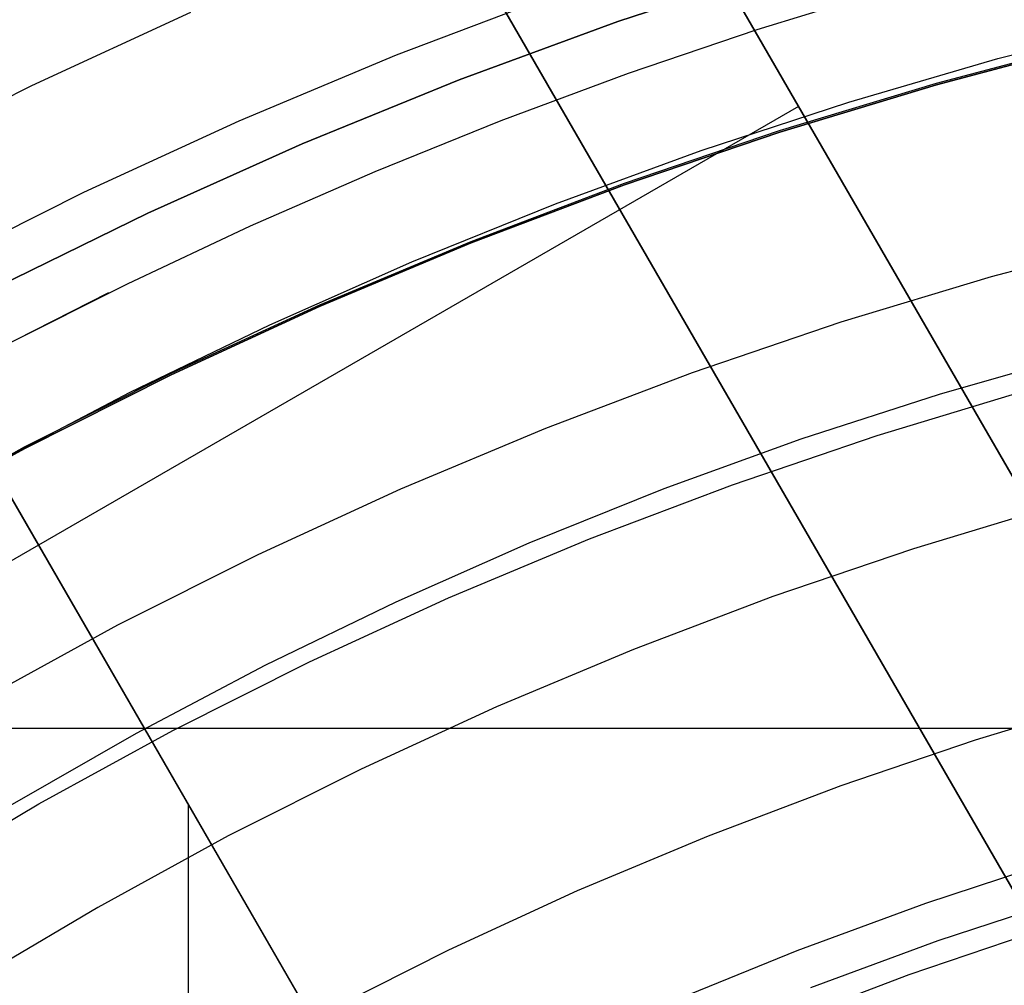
# Model space of a CAD drawing. Header units: millimetres. Extents: x 8926 to 10090, y -5004 to -3986.
# Tile 156 of 256: x 9485 to 9495, y -4318 to -4309. Entities that reach past the tile are written whole.
import ezdxf

# ---------------------------------------------------------------- set-up
doc = ezdxf.new("R2010")
doc.units = ezdxf.units.MM
for name, color, linetype in [('1', 7, 'Continuous'), ('luz', 7, 'Continuous'), ('PLASTICO NEGRO', 7, 'Continuous'), ('Predeterminada', 7, 'Continuous')]:
    doc.layers.add(name, color=color, linetype=linetype)
doc.layers.add('BLANCO METALICO', color=7, linetype='Continuous', true_color=0xededed)

msp = doc.modelspace()

# ---------------------------------------------------------------- linework, layer by layer
at = {"layer": '1', "color": 250, "true_color": 0x111111}
for p, q in [((9492.527, -4308.7268, 89.1312), (9493.7849, -4308.3387, 89.1312)), ((9494.8565, -4309.0086, 95.6679), (9496.3138, -4308.6378, 95.6679)), ((9491.2806, -4309.1503, 89.1312), (9492.527, -4308.7268, 89.1312)), ((9495.7998, -4308.8543, 89.1312), (9494.2652, -4309.2608, 89.1312)), ((9494.2652, -4309.2608, 92.3996), (9495.7998, -4308.8543, 92.3996)), ((9493.4134, -4309.429, 95.6679), (9494.8565, -4309.0086, 95.6679)), ((9490.0465, -4309.6089, 89.1312), (9491.2806, -4309.1503, 89.1312)), ((9494.2652, -4309.2608, 89.1312), (9492.7455, -4309.72, 89.1312)), ((9492.7455, -4309.72, 92.3996), (9494.2652, -4309.2608, 92.3996)), ((9491.9857, -4309.8981, 95.6679), (9493.4134, -4309.429, 95.6679)), ((9488.8256, -4310.1019, 89.1312), (9490.0465, -4309.6089, 89.1312)), ((9492.7455, -4309.72, 89.1312), (9491.2426, -4310.2314, 89.1312)), ((9491.2426, -4310.2314, 92.3996), (9492.7455, -4309.72, 92.3996)), ((9490.5746, -4310.4149, 95.6679), (9491.9857, -4309.8981, 95.6679)), ((9487.6187, -4310.6288, 89.1312), (9488.8256, -4310.1019, 89.1312)), ((9491.2426, -4310.2314, 89.1312), (9489.7582, -4310.7943, 89.1312)), ((9489.7582, -4310.7943, 92.3996), (9491.2426, -4310.2314, 92.3996)), ((9489.1813, -4310.9784, 95.6679), (9490.5746, -4310.4149, 95.6679)), ((9486.4268, -4311.1889, 89.1312), (9487.6187, -4310.6288, 89.1312)), ((9489.7582, -4310.7943, 89.1312), (9488.2942, -4311.4082, 89.1312)), ((9488.2942, -4311.4082, 92.3996), (9489.7582, -4310.7943, 92.3996)), ((9487.8072, -4311.5875, 95.6679), (9489.1813, -4310.9784, 95.6679)), ((9485.2506, -4311.7819, 89.1312), (9486.4268, -4311.1889, 89.1312)), ((9484.8089, -4312.0069, 89.1312), (9486.2489, -4311.2751, 89.1312)), ((9488.2942, -4311.4082, 89.1312), (9486.8522, -4312.0722, 89.1312)), ((9486.8522, -4312.0722, 92.3996), (9488.2942, -4311.4082, 92.3996)), ((9486.4533, -4312.2414, 95.6679), (9487.8072, -4311.5875, 95.6679)), ((9494.2939, -4312.2581, 98.6312), (9495.6491, -4311.8698, 98.6312)), ((9486.8522, -4312.0722, 89.1312), (9485.4339, -4312.7856, 89.1312)), ((9485.4339, -4312.7856, 92.3996), (9486.8522, -4312.0722, 92.3996)), ((9485.1211, -4312.9389, 95.6679), (9486.4533, -4312.2414, 95.6679)), ((9492.953, -4312.6929, 98.6312), (9494.2939, -4312.2581, 98.6312)), ((9491.6278, -4313.1736, 98.6312), (9492.953, -4312.6929, 98.6312)), ((9485.4339, -4312.7856, 89.1312), (9484.0412, -4313.5475, 89.1312)), ((9484.0412, -4313.5475, 92.3996), (9485.4339, -4312.7856, 92.3996)), ((9490.32, -4313.6998, 98.6312), (9491.6278, -4313.1736, 98.6312)), ((9489.0312, -4314.2708, 98.6312), (9490.32, -4313.6998, 98.6312)), ((9487.7627, -4314.8859, 98.6312), (9489.0312, -4314.2708, 98.6312)), ((9486.5163, -4315.5444, 98.6312), (9487.7627, -4314.8859, 98.6312)), ((9485.2933, -4316.2455, 98.6312), (9486.5163, -4315.5444, 98.6312))]:
    msp.add_line(p, q, dxfattribs=at)
at = {"layer": 'BLANCO METALICO'}
for p, q in [((9496.999, -4316.5207, 236.5324), (9474.4653, -4277.4912, 236.5324)), ((9496.9991, -4316.5209, 238.0324), (9474.4653, -4277.4912, 238.0324)), ((9496.9991, -4316.5211, 239.5324), (9480.0417, -4287.1499, 239.5324)), ((9480.0417, -4287.1499, 242.0324), (9496.9991, -4316.5211, 242.0324)), ((9496.9991, -4316.5211, 240.7824), (9480.0417, -4287.1499, 240.7824)), ((9478.3097, -4288.1499, 239.5324), (9495.2671, -4317.5211, 239.5324)), ((9495.2671, -4317.5211, 242.0324), (9478.3097, -4288.1499, 242.0324)), ((9478.3097, -4288.1499, 240.7824), (9495.2671, -4317.5211, 240.7824)), ((9492.1202, -4325.0737, 242.5324), (9484.5139, -4311.8981, 241.4718)), ((9484.5146, -4311.8972, 239.5324), (9492.1217, -4325.073, 239.5324)), ((9492.1216, -4325.0729, 241.0324), (9484.5148, -4311.8975, 241.0324)), ((9496.4086, -4315.4983, 236.5324), (9473.3146, -4315.4983, 236.5324)), ((9487.0186, -4322.2313, 242.1852), (9487.0186, -4316.2367, 241.8229))]:
    msp.add_line(p, q, dxfattribs=at)
at = {"layer": 'luz', "color": 7, "true_color": 0xffffff}
for p, q in [((9490.5794, -4308.3872, -25.6914), (9489.0317, -4308.9741, -25.6914)), ((9485.5016, -4309.2677, -25.3838), (9487.0412, -4308.5588, -25.3838)), ((9495.7968, -4308.842, -24.6283), (9494.2617, -4309.2486, -24.6283)), ((9489.0317, -4308.9741, -25.6914), (9487.5053, -4309.6141, -25.6914)), ((9483.9874, -4310.0294, -25.3838), (9485.5016, -4309.2677, -25.3838)), ((9494.2617, -4309.2486, -24.6283), (9492.7416, -4309.7079, -24.6283)), ((9487.5053, -4309.6141, -25.6914), (9486.0018, -4310.3065, -25.6914)), ((9492.7416, -4309.7079, -24.6283), (9491.2383, -4310.2194, -24.6283)), ((9491.2383, -4310.2194, -24.6283), (9489.7535, -4310.7825, -24.6283)), ((9486.0018, -4310.3065, -25.6914), (9484.5232, -4311.0502, -25.6914)), ((9489.7535, -4310.7825, -24.6283), (9488.289, -4311.3965, -24.6283)), ((9496.2627, -4310.7325, -23.5653), (9494.7927, -4311.1219, -23.5653)), ((9494.7927, -4311.1219, -23.5653), (9493.3369, -4311.5618, -23.5653)), ((9488.289, -4311.3965, -24.6283), (9486.8466, -4312.0607, -24.6283)), ((9493.3369, -4311.5618, -23.5653), (9491.8972, -4312.0516, -23.5653)), ((9486.8466, -4312.0607, -24.6283), (9485.428, -4312.7743, -24.6283)), ((9491.8972, -4312.0516, -23.5653), (9490.4753, -4312.5909, -23.5653)), ((9493.6894, -4312.6595, -23.8728), (9495.107, -4312.2311, -23.8728)), ((9490.4753, -4312.5909, -23.5653), (9489.0728, -4313.1789, -23.5653)), ((9492.2874, -4313.1365, -23.8728), (9493.6894, -4312.6595, -23.8728)), ((9485.428, -4312.7743, -24.6283), (9484.0349, -4313.5365, -24.6283)), ((9489.0728, -4313.1789, -23.5653), (9487.6915, -4313.815, -23.5653)), ((9490.9026, -4313.6617, -23.8728), (9492.2874, -4313.1365, -23.8728)), ((9495.4214, -4313.3403, -24.1804), (9494.0419, -4313.7571, -24.1804)), ((9489.5369, -4314.2343, -23.8728), (9490.9026, -4313.6617, -23.8728)), ((9494.0419, -4313.7571, -24.1804), (9492.6775, -4314.2214, -24.1804)), ((9487.6915, -4313.815, -23.5653), (9486.3329, -4314.4984, -23.5653)), ((9488.1917, -4314.8537, -23.8728), (9489.5369, -4314.2343, -23.8728)), ((9492.6775, -4314.2214, -24.1804), (9491.33, -4314.7324, -24.1804)), ((9486.3329, -4314.4984, -23.5653), (9484.9987, -4315.2283, -23.5653)), ((9491.33, -4314.7324, -24.1804), (9490.0009, -4315.2897, -24.1804)), ((9486.8687, -4315.5192, -23.8728), (9488.1917, -4314.8537, -23.8728)), ((9490.0009, -4315.2897, -24.1804), (9488.6919, -4315.8925, -24.1804)), ((9495.9524, -4315.2136, -23.1173), (9494.6372, -4315.611, -23.1173)), ((9485.5694, -4316.23, -23.8728), (9486.8687, -4315.5192, -23.8728)), ((9494.6372, -4315.611, -23.1173), (9493.3364, -4316.0536, -23.1173)), ((9488.6919, -4315.8925, -24.1804), (9487.4044, -4316.5401, -24.1804)), ((9493.3364, -4316.0536, -23.1173), (9492.0518, -4316.5408, -23.1173)), ((9484.2955, -4316.9852, -23.8728), (9485.5694, -4316.23, -23.8728)), ((9487.4044, -4316.5401, -24.1804), (9486.1401, -4317.2317, -24.1804)), ((9492.0518, -4316.5408, -23.1173), (9490.7847, -4317.0721, -23.1173)), ((9490.7847, -4317.0721, -23.1173), (9489.5367, -4317.6467, -23.1173)), ((9486.1401, -4317.2317, -24.1804), (9484.9004, -4317.9666, -24.1804)), ((9495.2325, -4317.4649, -22.0543), (9493.9954, -4317.8858, -22.0543)), ((9489.5367, -4317.6467, -23.1173), (9488.3093, -4318.2642, -23.1173)), ((9493.9954, -4317.8858, -22.0543), (9492.7736, -4318.3492, -22.0543))]:
    msp.add_line(p, q, dxfattribs=at)
at = {"layer": 'PLASTICO NEGRO', "color": 254, "true_color": 0xcad1ee}
for p, q in [((9492.7365, -4308.1366, 33.5621), (9491.1789, -4308.6492, 33.5621)), ((9491.1789, -4308.6492, 35.0621), (9492.7365, -4308.1366, 35.0621)), ((9492.7365, -4308.1366, 34.3121), (9491.1789, -4308.6492, 34.3121)), ((9491.1789, -4308.6492, 33.5621), (9489.64, -4309.2153, 33.5621)), ((9489.64, -4309.2153, 35.0621), (9491.1789, -4308.6492, 35.0621)), ((9491.1789, -4308.6492, 34.3121), (9489.64, -4309.2153, 34.3121)), ((9489.64, -4309.2153, 33.5621), (9488.1215, -4309.8342, 33.5621)), ((9488.1215, -4309.8342, 35.0621), (9489.64, -4309.2153, 35.0621)), ((9489.64, -4309.2153, 34.3121), (9488.1215, -4309.8342, 34.3121)), ((9488.1215, -4309.8342, 33.5621), (9486.6253, -4310.5051, 33.5621)), ((9486.6253, -4310.5051, 35.0621), (9488.1215, -4309.8342, 35.0621)), ((9488.1215, -4309.8342, 34.3121), (9486.6253, -4310.5051, 34.3121)), ((9486.6253, -4310.5051, 33.5621), (9485.1531, -4311.2273, 33.5621)), ((9485.1531, -4311.2273, 35.0621), (9486.6253, -4310.5051, 35.0621)), ((9486.6253, -4310.5051, 34.3121), (9485.1531, -4311.2273, 34.3121)), ((9495.4168, -4316.7801, 35.0621), (9494.156, -4317.195, 35.0621)), ((9494.156, -4317.195, 35.0621), (9492.9102, -4317.6533, 35.0621)), ((9494.2811, -4317.5541, 33.5621), (9495.5294, -4317.1432, 33.5621)), ((9493.0476, -4318.0078, 33.5621), (9494.2811, -4317.5541, 33.5621)), ((9492.9102, -4317.6533, 35.0621), (9491.681, -4318.1542, 35.0621))]:
    msp.add_line(p, q, dxfattribs=at)
at = {"layer": 'Predeterminada'}
msp.add_line((9492.9285, -4309.4705, 242.0324), (9475.6082, -4319.4706, 242.0324), dxfattribs=at)

doc.saveas('drawing.dxf')
